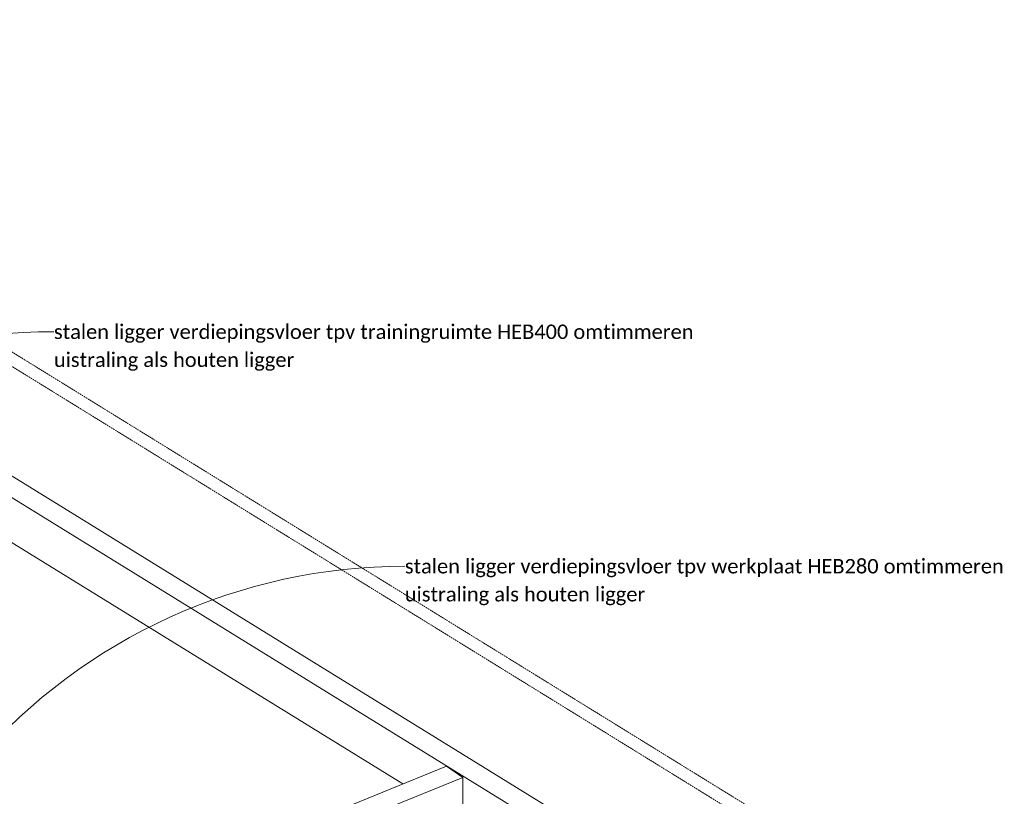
# Model space of a CAD drawing. Header units: millimetres. Extents: x -15398 to 21123, y -830 to 19992.
# Tile 14 of 14: x 11882 to 21123, y 12484 to 19776. Entities that reach past the tile are written whole.
import ezdxf

# ---------------------------------------------------------------- set-up
doc = ezdxf.new("R2010")
doc.units = ezdxf.units.MM
doc.linetypes.add('dash klein', pattern=[2, 1, -1])
for name, color, linetype, lineweight in [('A-ROOF', 132, 'Continuous', 13), ('G-ANNO-TEXT', 231, 'Continuous', 9), ('S-BEAM', 12, 'Continuous', 18)]:
    doc.layers.add(name, color=color, linetype=linetype, lineweight=lineweight)
doc.styles.add('Calibri', font='calibri.ttf', dxfattribs={"height": 135})

# ---------------------------------------------------------------- blocks, each defined once
blk = doc.blocks.new('Balk geschaafd vuren_ - balk geschaafd_gen_250x450-1395902-3D constructief TO')
at = {"layer": 'S-BEAM', "lineweight": 13}
for p, q in [((12017.6, 11191.5), (15887.9, 12768)), ((15887.9, 12768), (16039.8, 12662.2)), ((12181.3, 11090.5), (16039.8, 12662.2)), ((16039.8, 12662.2), (16039.8, 12374.4)), ((12553, 10861.1), (15932.5, 12237.7))]:
    blk.add_line(p, q, dxfattribs=at)

msp = doc.modelspace()

# ---------------------------------------------------------------- linework, layer by layer
at = {"layer": 'A-ROOF', "linetype": 'dash klein'}
for p, q in [((6753.7, 19775.7), (20116.5, 11529)), ((20116.5, 11393.4), (6753.7, 19640))]:
    msp.add_line(p, q, dxfattribs=at)
at = {"layer": 'G-ANNO-TEXT', "color": 7}
for centre in [(12202.6, 11524.3), (15496.5, 9323)]:
    msp.add_arc(centre, 5321.5, 90, 188.01536, dxfattribs=at)
at = {"layer": 'S-BEAM', "lineweight": 13}
for p, q in [((5865.8, 18955.3), (18621.2, 11083.6)), ((6064.4, 19036.2), (18819.8, 11164.5)), ((6858.9, 17918.6), (15476.6, 12600.4))]:
    msp.add_line(p, q, dxfattribs=at)

# ---------------------------------------------------------------- block references
msp.add_blockref('Balk geschaafd vuren_ - balk geschaafd_gen_250x450-1395902-3D constructief TO', (0, 0), dxfattribs=at)

# ---------------------------------------------------------------- texts
at = {"layer": 'G-ANNO-TEXT', "color": 7, "char_height": 135, "attachment_point": 1, "style": 'Calibri'}
for s, insert, width in [('stalen ligger verdiepingsvloer tpv trainingruimte HEB400 omtimmeren', (12202.6, 16913.2), 7377.529), ('uistraling als houten ligger', (12202.6, 16650.3), 2789.872), ('stalen ligger verdiepingsvloer tpv werkplaat HEB280 omtimmeren', (15496.5, 14712), 6914.555), ('uistraling als houten ligger', (15496.5, 14449.1), 2789.872)]:
    msp.add_mtext(s, dxfattribs=dict(at, insert=insert, width=width))

doc.saveas('drawing.dxf')
